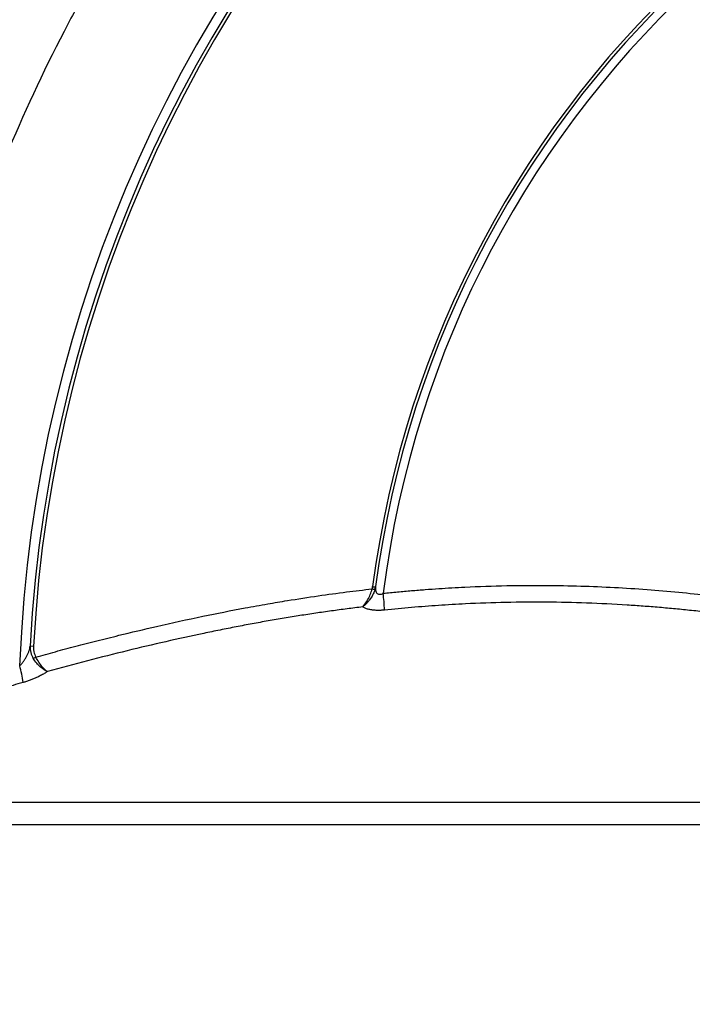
# Model space of a CAD drawing. Header units: millimetres. Extents: x 19 to 819, y 19 to 629.
# Tile 16 of 56: x 405 to 443, y 258 to 315. Entities that reach past the tile are written whole.
import ezdxf

# ---------------------------------------------------------------- set-up
doc = ezdxf.new("R2010")
doc.units = ezdxf.units.MM
doc.header["$LTSCALE"] = 3
doc.layers.add('DIMENSIONS', color=140, linetype='Continuous', lineweight=25)
doc.styles.add('SLDTEXTSTYLE0', font='TXT', dxfattribs={"width": 0.7})
doc.dimstyles.new('SLDDIMSTYLE0', dxfattribs={"dimtxt": 6.474023, "dimasz": 9.906, "dimexe": 0, "dimexo": 0.0625, "dimgap": 1.618506, "dimtad": 0, "dimtih": 1, "dimtoh": 1, "dimrnd": 1e-09, "dimzin": 4, "dimdsep": 46, "dimtxsty": 'SLDTEXTSTYLE0', "dimsah": 1, "dimcen": 0.09, "dimadec": 0, "dimazin": 1, "dimtfac": 1, "dimtofl": 0, "dimtmove": 0, "dimatfit": 3, "dimfxl": 0, "dimfrac": 2, "dimtolj": 1, "dimtzin": 12, "dimarcsym": 0})
doc.dimstyles.new('SLDDIMSTYLE1', dxfattribs={"dimtxt": 6.474023, "dimasz": 9.906, "dimexe": 0, "dimexo": 0.0625, "dimgap": 1.618506, "dimtad": 0, "dimtih": 1, "dimtoh": 1, "dimrnd": 1e-09, "dimzin": 12, "dimdsep": 46, "dimtxsty": 'SLDTEXTSTYLE0', "dimsah": 1, "dimcen": 0.09, "dimadec": 0, "dimazin": 3, "dimtfac": 1, "dimtofl": 0, "dimtmove": 0, "dimatfit": 3, "dimfxl": 0, "dimfrac": 2, "dimtolj": 1, "dimtzin": 12, "dimarcsym": 0})

# ---------------------------------------------------------------- blocks, each defined once
blk = doc.blocks.new('_D')
at = {"layer": 'DIMENSIONS'}
for p, q in [((374.712, 272.557), (374.712, 395.201)), ((493.712, 272.557), (493.712, 395.201)), ((374.712, 385.676), (416.283, 385.676)), ((425.313, 385.676), (423.139, 385.676)), ((423.139, 385.676), (423.139, 375.386)), ((444.551, 385.676), (446.725, 385.676)), ((446.725, 385.676), (446.725, 375.386)), ((493.712, 385.676), (453.58, 385.676)), ((423.139, 375.386), (425.313, 375.386)), ((446.725, 375.386), (444.551, 375.386))]:
    blk.add_line(p, q, dxfattribs=at)
for points in [[(374.712, 385.676), (384.618, 384.152), (384.618, 387.2)], [(493.712, 385.676), (483.806, 387.2), (483.806, 384.152)]]:
    blk.add_solid(points, dxfattribs=at)
at = {"layer": 'DIMENSIONS', "char_height": 6.35, "attachment_point": 1, "style": 'SLDTEXTSTYLE0'}
for s, insert in [('%%c', (417.732, 395.311)), ('119.0', (427.507, 395.311)), ('4.69', (425.313, 383.572))]:
    blk.add_mtext(s, dxfattribs=dict(at, insert=insert))
blk = doc.blocks.new('_D_1')
at = {"layer": 'DIMENSIONS'}
for p, q in [((359.923, 247.985), (359.923, 423.031)), ((493.806, 371.198), (493.806, 423.031)), ((359.923, 413.506), (408.29, 413.506)), ((417.063, 413.506), (414.889, 413.506)), ((414.889, 413.506), (414.889, 403.217)), ((436.301, 413.506), (438.475, 413.506)), ((438.475, 413.506), (438.475, 403.217)), ((493.806, 413.506), (445.073, 413.506)), ((414.889, 403.217), (417.063, 403.217)), ((438.475, 403.217), (436.301, 403.217))]:
    blk.add_line(p, q, dxfattribs=at)
for points in [[(359.923, 413.506), (369.829, 411.982), (369.829, 415.03)], [(493.806, 413.506), (483.9, 415.03), (483.9, 411.982)]]:
    blk.add_solid(points, dxfattribs=at)
at = {"layer": 'DIMENSIONS', "char_height": 6.35, "attachment_point": 1, "style": 'SLDTEXTSTYLE0'}
for s, insert in [('133.9', (414.37, 423.141)), ('5.27', (417.063, 411.402))]:
    blk.add_mtext(s, dxfattribs=dict(at, insert=insert))
blk = doc.blocks.new('_D_2')
at = {"layer": 'DIMENSIONS'}
for p, q in [((478.075, 369.678), (319.957, 369.678)), ((329.482, 369.678), (329.482, 331.984)), ((319.863, 320.246), (317.689, 320.246)), ((317.689, 320.246), (317.689, 309.956)), ((339.101, 320.246), (341.275, 320.246)), ((341.275, 320.246), (341.275, 309.956)), ((317.689, 309.956), (319.863, 309.956)), ((341.275, 309.956), (339.101, 309.956)), ((329.482, 254.438), (329.482, 308.507)), ((370.902, 254.438), (319.957, 254.438))]:
    blk.add_line(p, q, dxfattribs=at)
for points in [[(329.482, 369.678), (327.958, 359.772), (331.006, 359.772)], [(329.482, 254.438), (331.006, 264.344), (327.958, 264.344)]]:
    blk.add_solid(points, dxfattribs=at)
at = {"layer": 'DIMENSIONS', "char_height": 6.35, "attachment_point": 1, "style": 'SLDTEXTSTYLE0'}
for s, insert in [('115.2', (317.17, 329.881)), ('4.54', (319.863, 318.142))]:
    blk.add_mtext(s, dxfattribs=dict(at, insert=insert))
blk = doc.blocks.new('_D_5')
at = {"layer": 'DIMENSIONS'}
for p, q in [((478.075, 369.678), (287.559, 369.678)), ((297.084, 369.678), (297.084, 268.034)), ((287.465, 256.295), (285.291, 256.295)), ((285.291, 256.295), (285.291, 246.006)), ((306.704, 256.295), (308.878, 256.295)), ((308.878, 256.295), (308.878, 246.006)), ((285.291, 246.006), (287.465, 246.006)), ((308.878, 246.006), (306.704, 246.006)), ((297.084, 117.299), (297.084, 244.557)), ((357.268, 117.299), (287.559, 117.299))]:
    blk.add_line(p, q, dxfattribs=at)
for points in [[(297.084, 369.678), (295.56, 359.772), (298.608, 359.772)], [(297.084, 117.299), (298.608, 127.205), (295.56, 127.205)]]:
    blk.add_solid(points, dxfattribs=at)
at = {"layer": 'DIMENSIONS', "char_height": 6.35, "attachment_point": 1, "style": 'SLDTEXTSTYLE0'}
for s, insert in [('252.4', (284.773, 265.93)), ('9.94', (287.465, 254.191))]:
    blk.add_mtext(s, dxfattribs=dict(at, insert=insert))

msp = doc.modelspace()

# ---------------------------------------------------------------- linework, layer by layer
for p, q in [((424.971, 282.269), (424.942, 282.216)), ((424.975, 282.348), (424.978, 282.371)), ((405.394, 278.954), (405.2, 278.964)), ((490.226, 270.031), (375.53, 270.031)), ((491.006, 268.747), (374.712, 268.747))]:
    msp.add_line(p, q)
for centre, radius, start, end in [((482.371, 274.795), 94.808, 100.13136, 169.88166), ((482.371, 274.795), 92.315, 91.28668, 178.71332), ((482.371, 274.795), 91.975, 94.2837, 175.7163), ((482.295, 274.87), 77.751, 90.83376, 177.80751), ((482.295, 274.87), 77.204, 90.8417, 176.96068), ((482.295, 274.87), 77.009, 90.8417, 176.96068), ((482.295, 274.87), 57.977, 91.11417, 172.5631), ((482.295, 274.87), 57.806, 91.12664, 172.54426), ((482.295, 274.87), 57.326, 91.12664, 172.86417), ((422.239, 273.827), 8.789, 72.1293, 73.2401), ((408.067, 280.106), 17.449, 3.0457, 6.2042), ((404.537, 280.047), 1.967, 295.2115, 300.2298), ((400.026, 276.438), 4.787, 5.3701, 17.0875)]:
    msp.add_arc(centre, radius, start, end)
for points, knots in [([(473.202, 359.174), (472.901, 359.141), (472.214, 359.064), (471.062, 358.919), (469.662, 358.722), (468.018, 358.459), (466.132, 358.117), (464.008, 357.678), (461.652, 357.125), (459.07, 356.436), (456.271, 355.59), (453.267, 354.562), (450.069, 353.327), (446.695, 351.859), (443.165, 350.13), (439.5, 348.113), (435.728, 345.78), (431.881, 343.104), (427.992, 340.058), (424.104, 336.619), (420.261, 332.764), (417.376, 329.464), (414.681, 326.082), (412.767, 323.459), (410.469, 319.985), (408.757, 317.137), (406.299, 312.613), (404.712, 309.195), (403.559, 306.343), (403.308, 305.708), (403.037, 305.005), (402.747, 304.233), (402.441, 303.391), (402.121, 302.478), (401.788, 301.495), (401.447, 300.44), (401.099, 299.312), (400.746, 298.112), (400.394, 296.838), (400.044, 295.49), (399.699, 294.066), (399.365, 292.568), (399.044, 290.994), (398.741, 289.345), (398.461, 287.619), (398.204, 285.818), (398.063, 284.59), (397.992, 283.964)], [0, 0, 0, 0, 0.007916, 0.0180212, 0.0303157, 0.0447994, 0.0614724, 0.0803345, 0.1013857, 0.124626, 0.1500553, 0.1776735, 0.2074807, 0.2394767, 0.2736614, 0.3100347, 0.3485967, 0.3893471, 0.4322859, 0.477413, 0.5247283, 0.5742316, 0.5917114, 0.6375779, 0.658892, 0.7004145, 0.7242237, 0.7932441, 0.7985657, 0.8045052, 0.8110625, 0.8182376, 0.8260305, 0.8344412, 0.8434697, 0.853116, 0.8633802, 0.8742621, 0.8857618, 0.8978794, 0.9106147, 0.9239678, 0.9379387, 0.9525274, 0.9677338, 0.983558, 1, 1, 1, 1]), ([(418.401, 338.765), (418.19, 338.554), (417.768, 338.129), (417.142, 337.483), (416.518, 336.828), (415.898, 336.163), (415.281, 335.488), (414.669, 334.804), (414.06, 334.111), (413.456, 333.407), (412.856, 332.695), (412.261, 331.973), (411.671, 331.242), (411.086, 330.501), (410.506, 329.751), (409.932, 328.992), (409.363, 328.223), (408.8, 327.446), (408.244, 326.659), (407.693, 325.863), (407.149, 325.059), (406.612, 324.245), (406.082, 323.423), (405.558, 322.592), (405.043, 321.753), (404.534, 320.905), (404.033, 320.049), (403.54, 319.185), (403.055, 318.312), (402.578, 317.432), (402.11, 316.544), (401.65, 315.648), (401.2, 314.744), (400.757, 313.833), (400.325, 312.915), (399.901, 311.99), (399.143, 310.284), (398.047, 307.637), (396.669, 303.874), (395.34, 299.64), (394.395, 295.98), (393.75, 293.021), (393.383, 291.129), (393.139, 289.712), (392.968, 288.638), (392.829, 287.755), (392.658, 286.711), (392.475, 285.702), (392.265, 284.675), (392.061, 283.925), (391.898, 283.465), (391.824, 283.282), (391.763, 283.149), (391.715, 283.056), (391.663, 282.969), (391.562, 282.802), (391.408, 282.569), (391.22, 282.314), (391.052, 282.103), (390.91, 281.938), (390.796, 281.813), (390.723, 281.737), (390.68, 281.693), (390.657, 281.67), (390.654, 281.667), (390.653, 281.665)], [0, 0, 0, 0, 0.013242, 0.026554, 0.039933, 0.05338, 0.066894, 0.080474, 0.094119, 0.107829, 0.121602, 0.135438, 0.149337, 0.163296, 0.177316, 0.191396, 0.205533, 0.219729, 0.233981, 0.248289, 0.262651, 0.277067, 0.291536, 0.306056, 0.320626, 0.335246, 0.349914, 0.36463, 0.379391, 0.394197, 0.409047, 0.423939, 0.438872, 0.453846, 0.468858, 0.483908, 0.498994, 0.551669, 0.610995, 0.676712, 0.7485, 0.778588, 0.811069, 0.834018, 0.842375, 0.859298, 0.873698, 0.889315, 0.904897, 0.920609, 0.924727, 0.928464, 0.930529, 0.932444, 0.934276, 0.936443, 0.944248, 0.952398, 0.960185, 0.968206, 0.976049, 0.98412, 0.989358, 0.994647, 1, 1, 1, 1]), ([(405.528, 278.347), (405.9, 278.449), (406.658, 278.657), (407.823, 278.966), (409.036, 279.278), (410.576, 279.662), (412.595, 280.142), (415.002, 280.667), (417.129, 281.087), (418.743, 281.377), (420.14, 281.613), (421.643, 281.844), (423.26, 282.066), (424.287, 282.186), (424.774, 282.243)], [0, 0, 0, 0, 0.058966, 0.120361, 0.184173, 0.250389, 0.3629, 0.501157, 0.626426, 0.693575, 0.751293, 0.842431, 0.925316, 1, 1, 1, 1]), ([(424.237, 281.212), (424.337, 281.307), (424.439, 281.452), (424.583, 281.719), (424.628, 281.814), (424.71, 282.018), (424.747, 282.129), (424.774, 282.243)], [0, 0, 0, 0, 0.5, 0.5, 0.75, 0.75, 1, 1, 1, 1]), ([(424.936, 282.192), (424.93, 282.173), (424.91, 282.113), (424.86, 281.992), (424.765, 281.811), (424.642, 281.627), (424.526, 281.482), (424.428, 281.375), (424.352, 281.303), (424.295, 281.256), (424.266, 281.234), (424.25, 281.221), (424.241, 281.215), (424.237, 281.212)], [0, 0, 0, 0, 0.043553, 0.141925, 0.292707, 0.495936, 0.646159, 0.746989, 0.870028, 0.935547, 0.967, 0.982742, 1, 1, 1, 1]), ([(424.774, 282.243), (424.78, 282.264), (424.793, 282.308), (424.802, 282.352), (424.807, 282.375)], [0, 0, 0, 0, 0.497016, 1, 1, 1, 1]), ([(424.807, 282.375), (424.82, 282.372), (424.846, 282.368), (424.883, 282.362), (424.913, 282.358), (424.937, 282.354), (424.955, 282.351), (424.967, 282.349), (424.974, 282.348), (424.975, 282.347), (424.975, 282.347)], [0, 0, 0, 0, 0.151265, 0.295033, 0.431298, 0.560059, 0.681311, 0.795053, 0.901283, 1, 1, 1, 1]), ([(424.978, 282.371), (424.975, 282.341), (424.969, 282.284), (424.972, 282.204), (424.984, 282.134), (425.003, 282.075), (425.029, 282.026), (425.069, 281.98), (425.129, 281.942), (425.216, 281.928), (425.316, 281.944), (425.38, 281.975), (425.414, 281.992)], [0, 0, 0, 0, 0.118734, 0.226802, 0.324552, 0.412459, 0.491183, 0.561638, 0.671512, 0.774422, 0.880569, 1, 1, 1, 1]), ([(425.414, 281.992), (425.686, 282.019), (426.226, 282.073), (427.029, 282.143), (427.815, 282.206), (428.586, 282.26), (429.341, 282.307), (430.64, 282.376), (432.443, 282.438), (434.658, 282.454), (436.712, 282.415), (438.632, 282.335), (440.5, 282.215), (442.314, 282.063), (443.504, 281.934), (444.091, 281.87)], [0, 0, 0, 0, 0.043943, 0.086998, 0.12917, 0.170463, 0.21088, 0.250424, 0.378927, 0.500022, 0.60545, 0.708117, 0.808069, 0.905351, 1, 1, 1, 1]), ([(424.237, 281.212), (423.939, 281.176), (423.342, 281.103), (422.447, 280.982), (421.548, 280.853), (420.647, 280.715), (419.741, 280.568), (418.832, 280.412), (417.916, 280.247), (416.996, 280.073), (416.068, 279.89), (414.722, 279.614), (412.946, 279.226), (410.731, 278.703), (408.472, 278.135), (406.955, 277.725), (406.187, 277.518)], [0, 0, 0, 0, 0.048762, 0.097688, 0.146823, 0.196209, 0.245886, 0.295893, 0.346267, 0.397045, 0.44826, 0.499945, 0.620607, 0.743985, 0.870368, 1, 1, 1, 1]), ([(425.491, 281.033), (425.454, 281.029), (425.379, 281.022), (425.268, 281.016), (425.16, 281.013), (425.055, 281.014), (424.952, 281.019), (424.852, 281.027), (424.713, 281.044), (424.546, 281.077), (424.368, 281.135), (424.281, 281.186), (424.237, 281.212)], [0, 0, 0, 0, 0.073178, 0.145094, 0.216138, 0.28672, 0.357255, 0.428161, 0.49985, 0.665362, 0.830293, 1, 1, 1, 1]), ([(444, 280.901), (443.691, 280.936), (443.072, 281.006), (442.146, 281.098), (441.221, 281.182), (440.298, 281.255), (438.912, 281.35), (437.063, 281.442), (434.749, 281.492), (432.435, 281.477), (430.379, 281.405), (428.58, 281.3), (427.036, 281.184), (426.007, 281.083), (425.491, 281.033)], [0, 0, 0, 0, 0.05045, 0.100659, 0.150682, 0.200577, 0.250401, 0.375444, 0.499997, 0.624613, 0.749589, 0.832767, 0.916143, 1, 1, 1, 1]), ([(404.602, 277.845), (404.619, 277.861), (404.654, 277.895), (404.707, 277.952), (404.761, 278.017), (404.829, 278.104), (404.912, 278.226), (404.999, 278.376), (405.064, 278.509), (405.107, 278.611), (405.145, 278.714), (405.181, 278.834), (405.194, 278.924), (405.2, 278.964)], [0, 0, 0, 0, 0.0503732, 0.1057271, 0.1661717, 0.2317896, 0.3446482, 0.4895408, 0.6220257, 0.6883347, 0.7533222, 0.8893725, 1, 1, 1, 1]), ([(405.2, 278.964), (405.194, 278.844), (405.206, 278.723), (405.265, 278.487), (405.31, 278.374), (405.375, 278.267)], [0, 0, 0, 0, 0.5, 0.5, 1, 1, 1, 1]), ([(405.394, 278.954), (405.393, 278.919), (405.391, 278.849), (405.4, 278.744), (405.421, 278.622), (405.458, 278.487), (405.505, 278.393), (405.528, 278.347)], [0, 0, 0, 0, 0.167391, 0.333864, 0.500666, 0.755285, 1, 1, 1, 1]), ([(406.187, 277.518), (406.076, 277.554), (405.94, 277.642), (405.65, 277.9), (405.498, 278.067), (405.375, 278.267)], [0, 0, 0, 0, 0.5, 0.5, 1, 1, 1, 1]), ([(406.187, 277.518), (406.103, 277.566), (405.996, 277.668), (405.762, 277.955), (405.635, 278.137), (405.528, 278.347)], [0, 0, 0, 0, 0.5, 0.5, 1, 1, 1, 1]), ([(406.187, 277.518), (406.159, 277.498), (406.101, 277.458), (406.007, 277.398), (405.908, 277.339), (405.802, 277.282), (405.69, 277.225), (405.554, 277.161), (405.39, 277.09), (405.196, 277.015), (404.996, 276.945), (404.86, 276.906), (404.792, 276.886)], [0, 0, 0, 0, 0.084721, 0.168306, 0.251161, 0.333709, 0.416381, 0.499617, 0.624281, 0.748976, 0.875287, 1, 1, 1, 1]), ([(404.792, 276.886), (404.41, 276.779), (403.642, 276.564), (402.483, 276.231), (401.31, 275.887), (400.123, 275.531), (398.92, 275.165), (398.115, 274.914), (397.709, 274.787)], [0, 0, 0, 0, 0.160745, 0.323799, 0.489209, 0.657021, 0.827272, 1, 1, 1, 1])]:
    msp.add_open_spline(points, degree=3, knots=knots)
msp.add_open_spline([(424.936, 282.192), (424.953, 282.244), (424.966, 282.296), (424.975, 282.348)], degree=3)

# ---------------------------------------------------------------- dimensions: what is measured, and where the dimension line sits
at = {"layer": 'DIMENSIONS'}
for base, p1, p2, angle, picture, middle in [((359.923, 413.506), (493.806, 367.388), (359.923, 244.175), 0, '_D_1', (426.682, 413.506)), ((297.084, 117.299), (481.885, 369.678), (361.078, 117.299), 90, '_D_5', (297.084, 256.295)), ((329.482, 369.678), (374.712, 254.438), (481.885, 369.678), 90, '_D_2', (329.482, 320.246))]:
    dim = msp.add_linear_dim(base=base, p1=p1, p2=p2, angle=angle, dimstyle='SLDDIMSTYLE1', dxfattribs=at)
    dim.commit()
    dim.dimension.update_dxf_attribs({"geometry": picture, "text_midpoint": middle, "dimtype": 160})
dim = msp.add_linear_dim(base=(493.712, 385.676), p1=(374.712, 268.747), p2=(493.712, 268.747), text='%%c<>', dimstyle='SLDDIMSTYLE0', dxfattribs=at)
dim.commit()
dim.dimension.update_dxf_attribs({"geometry": '_D', "text_midpoint": (434.932, 385.676), "dimtype": 160})

doc.saveas('drawing.dxf')
